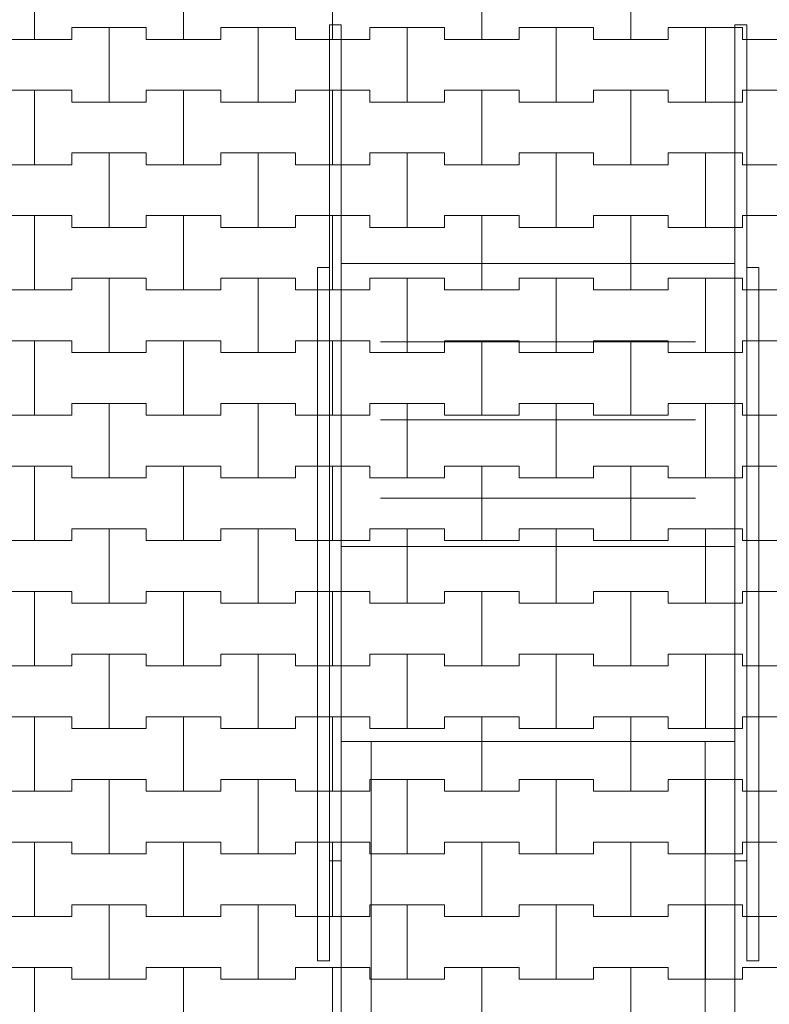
# Model space of a CAD drawing. Header units: millimetres. Extents: x 2826 to 3034, y 1533 to 1590.
# Tile 79 of 248: x 2944.14 to 2945.39, y 1569.31 to 1570.96. Entities that reach past the tile are written whole.
import ezdxf
from ezdxf.enums import TextEntityAlignment as Align

# ---------------------------------------------------------------- set-up
doc = ezdxf.new("R2010")
doc.units = ezdxf.units.MM
doc.layers.add('_Caneta_No__220', color=7, linetype='Continuous', lineweight=15, true_color=0x8a8a8a)
doc.styles.add('ESTILO_GERADO_2', font='arial.ttf')

# ---------------------------------------------------------------- blocks, each defined once
blk = doc.blocks.new('A$Cf44ad3b2')
at = {"layer": '_Caneta_No__220'}
for p, q in [((36.3637, 37.631), (36.3637, 37.756)), ((36.3637, 37.756), (36.3637, 37.631)), ((36.6137, 37.631), (36.6137, 37.756)), ((36.6137, 37.756), (36.6137, 37.631)), ((36.8637, 37.631), (36.8637, 37.756)), ((36.8637, 37.756), (36.8637, 37.631)), ((37.1137, 37.631), (37.1137, 37.756)), ((37.1137, 37.756), (37.1137, 37.631)), ((37.3637, 37.631), (37.3637, 37.756)), ((37.3637, 37.756), (37.3637, 37.631)), ((36.4262, 37.631), (36.4262, 37.651)), ((36.4262, 37.651), (36.4262, 37.631)), ((36.4262, 37.651), (36.4887, 37.651)), ((36.4262, 37.651), (36.5512, 37.651)), ((36.4887, 37.651), (36.5512, 37.651)), ((36.4887, 37.526), (36.4887, 37.651)), ((36.4887, 37.651), (36.4887, 37.526)), ((36.5512, 37.651), (36.5512, 37.631)), ((36.5512, 37.631), (36.5512, 37.651)), ((36.6762, 37.631), (36.6762, 37.651)), ((36.6762, 37.651), (36.6762, 37.631)), ((36.6762, 37.651), (36.7387, 37.651)), ((36.6762, 37.651), (36.8012, 37.651)), ((36.7387, 37.651), (36.8012, 37.651)), ((36.7387, 37.526), (36.7387, 37.651)), ((36.7387, 37.651), (36.7387, 37.526)), ((36.8012, 37.651), (36.8012, 37.631)), ((36.8012, 37.631), (36.8012, 37.651)), ((36.9262, 37.631), (36.9262, 37.651)), ((36.9262, 37.651), (36.9262, 37.631)), ((36.9262, 37.651), (36.9887, 37.651)), ((36.9262, 37.651), (37.0512, 37.651)), ((36.9887, 37.651), (37.0512, 37.651)), ((36.9887, 37.526), (36.9887, 37.651)), ((36.9887, 37.651), (36.9887, 37.526)), ((37.0512, 37.651), (37.0512, 37.631)), ((37.0512, 37.631), (37.0512, 37.651)), ((37.1762, 37.631), (37.1762, 37.651)), ((37.1762, 37.651), (37.1762, 37.631)), ((37.1762, 37.651), (37.2387, 37.651)), ((37.1762, 37.651), (37.3012, 37.651)), ((37.2387, 37.651), (37.3012, 37.651)), ((37.2387, 37.526), (37.2387, 37.651)), ((37.2387, 37.651), (37.2387, 37.526)), ((37.3012, 37.651), (37.3012, 37.631)), ((37.3012, 37.631), (37.3012, 37.651)), ((37.4262, 37.631), (37.4262, 37.651)), ((37.4262, 37.651), (37.4262, 37.631)), ((37.4262, 37.651), (37.4887, 37.651)), ((37.4262, 37.651), (37.5512, 37.651)), ((37.4887, 37.651), (37.5512, 37.651)), ((37.4887, 37.526), (37.4887, 37.651)), ((37.4887, 37.651), (37.4887, 37.526)), ((37.5512, 37.651), (37.5512, 37.631)), ((37.5512, 37.631), (37.5512, 37.651)), ((36.3012, 37.631), (36.3637, 37.631)), ((36.3012, 37.631), (36.4262, 37.631)), ((36.3637, 37.631), (36.4262, 37.631)), ((36.5512, 37.631), (36.6137, 37.631)), ((36.5512, 37.631), (36.6762, 37.631)), ((36.6137, 37.631), (36.6762, 37.631)), ((36.8012, 37.631), (36.8637, 37.631)), ((36.8012, 37.631), (36.9262, 37.631)), ((36.8637, 37.631), (36.9262, 37.631)), ((37.0512, 37.631), (37.1137, 37.631)), ((37.0512, 37.631), (37.1762, 37.631)), ((37.1137, 37.631), (37.1762, 37.631)), ((37.3012, 37.631), (37.3637, 37.631)), ((37.3012, 37.631), (37.4262, 37.631)), ((37.3637, 37.631), (37.4262, 37.631)), ((37.5512, 37.631), (37.6137, 37.631)), ((37.5512, 37.631), (37.6762, 37.631)), ((36.3012, 37.546), (36.3637, 37.546)), ((36.3012, 37.546), (36.4262, 37.546)), ((36.3637, 37.546), (36.4262, 37.546)), ((36.3637, 37.421), (36.3637, 37.546)), ((36.3637, 37.546), (36.3637, 37.421)), ((36.4262, 37.546), (36.4262, 37.526)), ((36.4262, 37.526), (36.4262, 37.546)), ((36.5512, 37.526), (36.5512, 37.546)), ((36.5512, 37.546), (36.5512, 37.526)), ((36.5512, 37.546), (36.6137, 37.546)), ((36.5512, 37.546), (36.6762, 37.546)), ((36.6137, 37.546), (36.6762, 37.546)), ((36.6137, 37.421), (36.6137, 37.546)), ((36.6137, 37.546), (36.6137, 37.421)), ((36.6762, 37.546), (36.6762, 37.526)), ((36.6762, 37.526), (36.6762, 37.546)), ((36.8012, 37.526), (36.8012, 37.546)), ((36.8012, 37.546), (36.8012, 37.526)), ((36.8012, 37.546), (36.8637, 37.546)), ((36.8012, 37.546), (36.9262, 37.546)), ((36.8637, 37.546), (36.9262, 37.546)), ((36.8637, 37.421), (36.8637, 37.546)), ((36.8637, 37.546), (36.8637, 37.421)), ((36.9262, 37.546), (36.9262, 37.526)), ((36.9262, 37.526), (36.9262, 37.546)), ((37.0512, 37.526), (37.0512, 37.546)), ((37.0512, 37.546), (37.0512, 37.526)), ((37.0512, 37.546), (37.1137, 37.546)), ((37.0512, 37.546), (37.1762, 37.546)), ((37.1137, 37.546), (37.1762, 37.546)), ((37.1137, 37.421), (37.1137, 37.546)), ((37.1137, 37.546), (37.1137, 37.421)), ((37.1762, 37.546), (37.1762, 37.526)), ((37.1762, 37.526), (37.1762, 37.546)), ((37.3012, 37.526), (37.3012, 37.546)), ((37.3012, 37.546), (37.3012, 37.526)), ((37.3012, 37.546), (37.3637, 37.546)), ((37.3012, 37.546), (37.4262, 37.546)), ((37.3637, 37.546), (37.4262, 37.546)), ((37.3637, 37.421), (37.3637, 37.546)), ((37.3637, 37.546), (37.3637, 37.421)), ((37.4262, 37.546), (37.4262, 37.526)), ((37.4262, 37.526), (37.4262, 37.546)), ((37.5512, 37.526), (37.5512, 37.546)), ((37.5512, 37.546), (37.5512, 37.526)), ((37.5512, 37.546), (37.6137, 37.546)), ((37.5512, 37.546), (37.6762, 37.546)), ((36.4262, 37.526), (36.4887, 37.526)), ((36.4262, 37.526), (36.5512, 37.526)), ((36.4887, 37.526), (36.5512, 37.526)), ((36.6762, 37.526), (36.7387, 37.526)), ((36.6762, 37.526), (36.8012, 37.526)), ((36.7387, 37.526), (36.8012, 37.526)), ((36.9262, 37.526), (36.9887, 37.526)), ((36.9262, 37.526), (37.0512, 37.526)), ((36.9887, 37.526), (37.0512, 37.526)), ((37.1762, 37.526), (37.2387, 37.526)), ((37.1762, 37.526), (37.3012, 37.526)), ((37.2387, 37.526), (37.3012, 37.526)), ((37.4262, 37.526), (37.4887, 37.526)), ((37.4262, 37.526), (37.5512, 37.526)), ((37.4887, 37.526), (37.5512, 37.526)), ((36.4262, 37.421), (36.4262, 37.441)), ((36.4262, 37.441), (36.4262, 37.421)), ((36.4262, 37.441), (36.4887, 37.441)), ((36.4262, 37.441), (36.5512, 37.441)), ((36.4887, 37.441), (36.5512, 37.441)), ((36.4887, 37.316), (36.4887, 37.441)), ((36.4887, 37.441), (36.4887, 37.316)), ((36.5512, 37.441), (36.5512, 37.421)), ((36.5512, 37.421), (36.5512, 37.441)), ((36.6762, 37.421), (36.6762, 37.441)), ((36.6762, 37.441), (36.6762, 37.421)), ((36.6762, 37.441), (36.7387, 37.441)), ((36.6762, 37.441), (36.8012, 37.441)), ((36.7387, 37.441), (36.8012, 37.441)), ((36.7387, 37.316), (36.7387, 37.441)), ((36.7387, 37.441), (36.7387, 37.316)), ((36.8012, 37.441), (36.8012, 37.421)), ((36.8012, 37.421), (36.8012, 37.441)), ((36.9262, 37.421), (36.9262, 37.441)), ((36.9262, 37.441), (36.9262, 37.421)), ((36.9262, 37.441), (36.9887, 37.441)), ((36.9262, 37.441), (37.0512, 37.441)), ((36.9887, 37.441), (37.0512, 37.441)), ((36.9887, 37.316), (36.9887, 37.441)), ((36.9887, 37.441), (36.9887, 37.316)), ((37.0512, 37.441), (37.0512, 37.421)), ((37.0512, 37.421), (37.0512, 37.441)), ((37.1762, 37.421), (37.1762, 37.441)), ((37.1762, 37.441), (37.1762, 37.421)), ((37.1762, 37.441), (37.2387, 37.441)), ((37.1762, 37.441), (37.3012, 37.441)), ((37.2387, 37.441), (37.3012, 37.441)), ((37.2387, 37.316), (37.2387, 37.441)), ((37.2387, 37.441), (37.2387, 37.316)), ((37.3012, 37.441), (37.3012, 37.421)), ((37.3012, 37.421), (37.3012, 37.441)), ((37.4262, 37.421), (37.4262, 37.441)), ((37.4262, 37.441), (37.4262, 37.421)), ((37.4262, 37.441), (37.4887, 37.441)), ((37.4262, 37.441), (37.5512, 37.441)), ((37.4887, 37.441), (37.5512, 37.441)), ((37.4887, 37.316), (37.4887, 37.441)), ((37.4887, 37.441), (37.4887, 37.316)), ((37.5512, 37.441), (37.5512, 37.421)), ((37.5512, 37.421), (37.5512, 37.441)), ((36.3012, 37.421), (36.3637, 37.421)), ((36.3012, 37.421), (36.4262, 37.421)), ((36.3637, 37.421), (36.4262, 37.421)), ((36.5512, 37.421), (36.6137, 37.421)), ((36.5512, 37.421), (36.6762, 37.421)), ((36.6137, 37.421), (36.6762, 37.421)), ((36.8012, 37.421), (36.8637, 37.421)), ((36.8012, 37.421), (36.9262, 37.421)), ((36.8637, 37.421), (36.9262, 37.421)), ((37.0512, 37.421), (37.1137, 37.421)), ((37.0512, 37.421), (37.1762, 37.421)), ((37.1137, 37.421), (37.1762, 37.421)), ((37.3012, 37.421), (37.3637, 37.421)), ((37.3012, 37.421), (37.4262, 37.421)), ((37.3637, 37.421), (37.4262, 37.421)), ((37.5512, 37.421), (37.6137, 37.421)), ((37.5512, 37.421), (37.6762, 37.421)), ((36.3012, 37.336), (36.3637, 37.336)), ((36.3012, 37.336), (36.4262, 37.336)), ((36.3637, 37.336), (36.4262, 37.336)), ((36.3637, 37.211), (36.3637, 37.336)), ((36.3637, 37.336), (36.3637, 37.211)), ((36.4262, 37.336), (36.4262, 37.316)), ((36.4262, 37.316), (36.4262, 37.336)), ((36.5512, 37.316), (36.5512, 37.336)), ((36.5512, 37.336), (36.5512, 37.316)), ((36.5512, 37.336), (36.6137, 37.336)), ((36.5512, 37.336), (36.6762, 37.336)), ((36.6137, 37.336), (36.6762, 37.336)), ((36.6137, 37.211), (36.6137, 37.336)), ((36.6137, 37.336), (36.6137, 37.211)), ((36.6762, 37.336), (36.6762, 37.316)), ((36.6762, 37.316), (36.6762, 37.336)), ((36.8012, 37.316), (36.8012, 37.336)), ((36.8012, 37.336), (36.8012, 37.316)), ((36.8012, 37.336), (36.8637, 37.336)), ((36.8012, 37.336), (36.9262, 37.336)), ((36.8637, 37.336), (36.9262, 37.336)), ((36.8637, 37.211), (36.8637, 37.336)), ((36.8637, 37.336), (36.8637, 37.211)), ((36.9262, 37.336), (36.9262, 37.316)), ((36.9262, 37.316), (36.9262, 37.336)), ((37.0512, 37.316), (37.0512, 37.336)), ((37.0512, 37.336), (37.0512, 37.316)), ((37.0512, 37.336), (37.1137, 37.336)), ((37.0512, 37.336), (37.1762, 37.336)), ((37.1137, 37.336), (37.1762, 37.336)), ((37.1137, 37.211), (37.1137, 37.336)), ((37.1137, 37.336), (37.1137, 37.211)), ((37.1762, 37.336), (37.1762, 37.316)), ((37.1762, 37.316), (37.1762, 37.336)), ((37.3012, 37.316), (37.3012, 37.336)), ((37.3012, 37.336), (37.3012, 37.316)), ((37.3012, 37.336), (37.3637, 37.336)), ((37.3012, 37.336), (37.4262, 37.336)), ((37.3637, 37.336), (37.4262, 37.336)), ((37.3637, 37.211), (37.3637, 37.336)), ((37.3637, 37.336), (37.3637, 37.211)), ((37.4262, 37.336), (37.4262, 37.316)), ((37.4262, 37.316), (37.4262, 37.336)), ((37.5512, 37.316), (37.5512, 37.336)), ((37.5512, 37.336), (37.5512, 37.316)), ((37.5512, 37.336), (37.6137, 37.336)), ((37.5512, 37.336), (37.6762, 37.336)), ((36.4262, 37.316), (36.4887, 37.316)), ((36.4262, 37.316), (36.5512, 37.316)), ((36.4887, 37.316), (36.5512, 37.316)), ((36.6762, 37.316), (36.7387, 37.316)), ((36.6762, 37.316), (36.8012, 37.316)), ((36.7387, 37.316), (36.8012, 37.316)), ((36.9262, 37.316), (36.9887, 37.316)), ((36.9262, 37.316), (37.0512, 37.316)), ((36.9887, 37.316), (37.0512, 37.316)), ((37.1762, 37.316), (37.2387, 37.316)), ((37.1762, 37.316), (37.3012, 37.316)), ((37.2387, 37.316), (37.3012, 37.316)), ((37.4262, 37.316), (37.4887, 37.316)), ((37.4262, 37.316), (37.5512, 37.316)), ((37.4887, 37.316), (37.5512, 37.316)), ((36.4262, 37.211), (36.4262, 37.231)), ((36.4262, 37.231), (36.4262, 37.211)), ((36.4262, 37.231), (36.4887, 37.231)), ((36.4262, 37.231), (36.5512, 37.231)), ((36.4887, 37.231), (36.5512, 37.231)), ((36.4887, 37.106), (36.4887, 37.231)), ((36.4887, 37.231), (36.4887, 37.106)), ((36.5512, 37.231), (36.5512, 37.211)), ((36.5512, 37.211), (36.5512, 37.231)), ((36.6762, 37.211), (36.6762, 37.231)), ((36.6762, 37.231), (36.6762, 37.211)), ((36.6762, 37.231), (36.7387, 37.231)), ((36.6762, 37.231), (36.8012, 37.231)), ((36.7387, 37.231), (36.8012, 37.231)), ((36.7387, 37.106), (36.7387, 37.231)), ((36.7387, 37.231), (36.7387, 37.106)), ((36.8012, 37.231), (36.8012, 37.211)), ((36.8012, 37.211), (36.8012, 37.231)), ((36.9262, 37.211), (36.9262, 37.231)), ((36.9262, 37.231), (36.9262, 37.211)), ((36.9262, 37.231), (36.9887, 37.231)), ((36.9262, 37.231), (37.0512, 37.231)), ((36.9887, 37.231), (37.0512, 37.231)), ((36.9887, 37.106), (36.9887, 37.231)), ((36.9887, 37.231), (36.9887, 37.106)), ((37.0512, 37.231), (37.0512, 37.211)), ((37.0512, 37.211), (37.0512, 37.231)), ((37.1762, 37.211), (37.1762, 37.231)), ((37.1762, 37.231), (37.1762, 37.211)), ((37.1762, 37.231), (37.2387, 37.231)), ((37.1762, 37.231), (37.3012, 37.231)), ((37.2387, 37.231), (37.3012, 37.231)), ((37.2387, 37.106), (37.2387, 37.231)), ((37.2387, 37.231), (37.2387, 37.106)), ((37.3012, 37.231), (37.3012, 37.211)), ((37.3012, 37.211), (37.3012, 37.231)), ((37.4262, 37.211), (37.4262, 37.231)), ((37.4262, 37.231), (37.4262, 37.211)), ((37.4262, 37.231), (37.4887, 37.231)), ((37.4262, 37.231), (37.5512, 37.231)), ((37.4887, 37.231), (37.5512, 37.231)), ((37.4887, 37.106), (37.4887, 37.231)), ((37.4887, 37.231), (37.4887, 37.106)), ((37.5512, 37.231), (37.5512, 37.211)), ((37.5512, 37.211), (37.5512, 37.231)), ((36.3012, 37.211), (36.3637, 37.211)), ((36.3012, 37.211), (36.4262, 37.211)), ((36.3637, 37.211), (36.4262, 37.211)), ((36.5512, 37.211), (36.6137, 37.211)), ((36.5512, 37.211), (36.6762, 37.211)), ((36.6137, 37.211), (36.6762, 37.211)), ((36.8012, 37.211), (36.8637, 37.211)), ((36.8012, 37.211), (36.9262, 37.211)), ((36.8637, 37.211), (36.9262, 37.211)), ((37.0512, 37.211), (37.1137, 37.211)), ((37.0512, 37.211), (37.1762, 37.211)), ((37.1137, 37.211), (37.1762, 37.211)), ((37.3012, 37.211), (37.3637, 37.211)), ((37.3012, 37.211), (37.4262, 37.211)), ((37.3637, 37.211), (37.4262, 37.211)), ((37.5512, 37.211), (37.6137, 37.211)), ((37.5512, 37.211), (37.6762, 37.211)), ((36.3012, 37.126), (36.3637, 37.126)), ((36.3012, 37.126), (36.4262, 37.126)), ((36.3637, 37.126), (36.4262, 37.126)), ((36.3637, 37.001), (36.3637, 37.126)), ((36.3637, 37.126), (36.3637, 37.001)), ((36.4262, 37.126), (36.4262, 37.106)), ((36.4262, 37.106), (36.4262, 37.126)), ((36.5512, 37.106), (36.5512, 37.126)), ((36.5512, 37.126), (36.5512, 37.106)), ((36.5512, 37.126), (36.6137, 37.126)), ((36.5512, 37.126), (36.6762, 37.126)), ((36.6137, 37.126), (36.6762, 37.126)), ((36.6137, 37.001), (36.6137, 37.126)), ((36.6137, 37.126), (36.6137, 37.001)), ((36.6762, 37.126), (36.6762, 37.106)), ((36.6762, 37.106), (36.6762, 37.126)), ((36.8012, 37.106), (36.8012, 37.126)), ((36.8012, 37.126), (36.8012, 37.106)), ((36.8012, 37.126), (36.8637, 37.126)), ((36.8012, 37.126), (36.9262, 37.126)), ((36.8637, 37.126), (36.9262, 37.126)), ((36.8637, 37.001), (36.8637, 37.126)), ((36.8637, 37.126), (36.8637, 37.001)), ((36.9262, 37.126), (36.9262, 37.106)), ((36.9262, 37.106), (36.9262, 37.126)), ((36.9442, 37.1243), (37.4722, 37.1243)), ((37.0512, 37.106), (37.0512, 37.126)), ((37.0512, 37.126), (37.0512, 37.106)), ((37.0512, 37.126), (37.1137, 37.126)), ((37.0512, 37.126), (37.1762, 37.126)), ((37.1137, 37.126), (37.1762, 37.126)), ((37.1137, 37.001), (37.1137, 37.126)), ((37.1137, 37.126), (37.1137, 37.001)), ((37.1762, 37.126), (37.1762, 37.106)), ((37.1762, 37.106), (37.1762, 37.126)), ((37.3012, 37.106), (37.3012, 37.126)), ((37.3012, 37.126), (37.3012, 37.106)), ((37.3012, 37.126), (37.3637, 37.126)), ((37.3012, 37.126), (37.4262, 37.126)), ((37.3637, 37.126), (37.4262, 37.126)), ((37.3637, 37.001), (37.3637, 37.126)), ((37.3637, 37.126), (37.3637, 37.001)), ((37.4262, 37.126), (37.4262, 37.106)), ((37.4262, 37.106), (37.4262, 37.126)), ((37.5512, 37.106), (37.5512, 37.126)), ((37.5512, 37.126), (37.5512, 37.106)), ((37.5512, 37.126), (37.6137, 37.126)), ((37.5512, 37.126), (37.6762, 37.126)), ((36.4262, 37.106), (36.4887, 37.106)), ((36.4262, 37.106), (36.5512, 37.106)), ((36.4887, 37.106), (36.5512, 37.106)), ((36.6762, 37.106), (36.7387, 37.106)), ((36.6762, 37.106), (36.8012, 37.106)), ((36.7387, 37.106), (36.8012, 37.106)), ((36.9262, 37.106), (36.9887, 37.106)), ((36.9262, 37.106), (37.0512, 37.106)), ((36.9887, 37.106), (37.0512, 37.106)), ((37.1762, 37.106), (37.2387, 37.106)), ((37.1762, 37.106), (37.3012, 37.106)), ((37.2387, 37.106), (37.3012, 37.106)), ((37.4262, 37.106), (37.4887, 37.106)), ((37.4262, 37.106), (37.5512, 37.106)), ((37.4887, 37.106), (37.5512, 37.106)), ((36.4262, 37.001), (36.4262, 37.021)), ((36.4262, 37.021), (36.4262, 37.001)), ((36.4262, 37.021), (36.4887, 37.021)), ((36.4262, 37.021), (36.5512, 37.021)), ((36.4887, 37.021), (36.5512, 37.021)), ((36.4887, 36.896), (36.4887, 37.021)), ((36.4887, 37.021), (36.4887, 36.896)), ((36.5512, 37.021), (36.5512, 37.001)), ((36.5512, 37.001), (36.5512, 37.021)), ((36.6762, 37.001), (36.6762, 37.021)), ((36.6762, 37.021), (36.6762, 37.001)), ((36.6762, 37.021), (36.7387, 37.021)), ((36.6762, 37.021), (36.8012, 37.021)), ((36.7387, 37.021), (36.8012, 37.021)), ((36.7387, 36.896), (36.7387, 37.021)), ((36.7387, 37.021), (36.7387, 36.896)), ((36.8012, 37.021), (36.8012, 37.001)), ((36.8012, 37.001), (36.8012, 37.021)), ((36.9262, 37.001), (36.9262, 37.021)), ((36.9262, 37.021), (36.9262, 37.001)), ((36.9262, 37.021), (36.9887, 37.021)), ((36.9262, 37.021), (37.0512, 37.021)), ((36.9887, 37.021), (37.0512, 37.021)), ((36.9887, 36.896), (36.9887, 37.021)), ((36.9887, 37.021), (36.9887, 36.896)), ((37.0512, 37.021), (37.0512, 37.001)), ((37.0512, 37.001), (37.0512, 37.021)), ((37.1762, 37.001), (37.1762, 37.021)), ((37.1762, 37.021), (37.1762, 37.001)), ((37.1762, 37.021), (37.2387, 37.021)), ((37.1762, 37.021), (37.3012, 37.021)), ((37.2387, 37.021), (37.3012, 37.021)), ((37.2387, 36.896), (37.2387, 37.021)), ((37.2387, 37.021), (37.2387, 36.896)), ((37.3012, 37.021), (37.3012, 37.001)), ((37.3012, 37.001), (37.3012, 37.021)), ((37.4262, 37.001), (37.4262, 37.021)), ((37.4262, 37.021), (37.4262, 37.001)), ((37.4262, 37.021), (37.4887, 37.021)), ((37.4262, 37.021), (37.5512, 37.021)), ((37.4887, 37.021), (37.5512, 37.021)), ((37.4887, 36.896), (37.4887, 37.021)), ((37.4887, 37.021), (37.4887, 36.896)), ((37.5512, 37.021), (37.5512, 37.001)), ((37.5512, 37.001), (37.5512, 37.021)), ((36.3012, 37.001), (36.3637, 37.001)), ((36.3012, 37.001), (36.4262, 37.001)), ((36.3637, 37.001), (36.4262, 37.001)), ((36.5512, 37.001), (36.6137, 37.001)), ((36.5512, 37.001), (36.6762, 37.001)), ((36.6137, 37.001), (36.6762, 37.001)), ((36.8012, 37.001), (36.8637, 37.001)), ((36.8012, 37.001), (36.9262, 37.001)), ((36.8637, 37.001), (36.9262, 37.001)), ((36.9442, 36.9933), (37.4722, 36.9933)), ((37.0512, 37.001), (37.1137, 37.001)), ((37.0512, 37.001), (37.1762, 37.001)), ((37.1137, 37.001), (37.1762, 37.001)), ((37.3012, 37.001), (37.3637, 37.001)), ((37.3012, 37.001), (37.4262, 37.001)), ((37.3637, 37.001), (37.4262, 37.001)), ((37.5512, 37.001), (37.6137, 37.001)), ((37.5512, 37.001), (37.6762, 37.001)), ((36.3012, 36.916), (36.3637, 36.916)), ((36.3012, 36.916), (36.4262, 36.916)), ((36.3637, 36.916), (36.4262, 36.916)), ((36.3637, 36.791), (36.3637, 36.916)), ((36.3637, 36.916), (36.3637, 36.791)), ((36.4262, 36.916), (36.4262, 36.896)), ((36.4262, 36.896), (36.4262, 36.916)), ((36.5512, 36.896), (36.5512, 36.916)), ((36.5512, 36.916), (36.5512, 36.896)), ((36.5512, 36.916), (36.6137, 36.916)), ((36.5512, 36.916), (36.6762, 36.916)), ((36.6137, 36.916), (36.6762, 36.916)), ((36.6137, 36.791), (36.6137, 36.916)), ((36.6137, 36.916), (36.6137, 36.791)), ((36.6762, 36.916), (36.6762, 36.896)), ((36.6762, 36.896), (36.6762, 36.916)), ((36.8012, 36.896), (36.8012, 36.916)), ((36.8012, 36.916), (36.8012, 36.896)), ((36.8012, 36.916), (36.8637, 36.916)), ((36.8012, 36.916), (36.9262, 36.916)), ((36.8637, 36.916), (36.9262, 36.916)), ((36.8637, 36.791), (36.8637, 36.916)), ((36.8637, 36.916), (36.8637, 36.791)), ((36.9262, 36.916), (36.9262, 36.896)), ((36.9262, 36.896), (36.9262, 36.916)), ((37.0512, 36.896), (37.0512, 36.916)), ((37.0512, 36.916), (37.0512, 36.896)), ((37.0512, 36.916), (37.1137, 36.916)), ((37.0512, 36.916), (37.1762, 36.916)), ((37.1137, 36.916), (37.1762, 36.916)), ((37.1137, 36.791), (37.1137, 36.916)), ((37.1137, 36.916), (37.1137, 36.791)), ((37.1762, 36.916), (37.1762, 36.896)), ((37.1762, 36.896), (37.1762, 36.916)), ((37.3012, 36.896), (37.3012, 36.916)), ((37.3012, 36.916), (37.3012, 36.896)), ((37.3012, 36.916), (37.3637, 36.916)), ((37.3012, 36.916), (37.4262, 36.916)), ((37.3637, 36.916), (37.4262, 36.916)), ((37.3637, 36.791), (37.3637, 36.916)), ((37.3637, 36.916), (37.3637, 36.791)), ((37.4262, 36.916), (37.4262, 36.896)), ((37.4262, 36.896), (37.4262, 36.916)), ((37.5512, 36.896), (37.5512, 36.916)), ((37.5512, 36.916), (37.5512, 36.896)), ((37.5512, 36.916), (37.6137, 36.916)), ((37.5512, 36.916), (37.6762, 36.916)), ((36.4262, 36.896), (36.4887, 36.896)), ((36.4262, 36.896), (36.5512, 36.896)), ((36.4887, 36.896), (36.5512, 36.896)), ((36.6762, 36.896), (36.7387, 36.896)), ((36.6762, 36.896), (36.8012, 36.896)), ((36.7387, 36.896), (36.8012, 36.896)), ((36.9262, 36.896), (36.9887, 36.896)), ((36.9262, 36.896), (37.0512, 36.896)), ((36.9887, 36.896), (37.0512, 36.896)), ((37.1762, 36.896), (37.2387, 36.896)), ((37.1762, 36.896), (37.3012, 36.896)), ((37.2387, 36.896), (37.3012, 36.896)), ((37.4262, 36.896), (37.4887, 36.896)), ((37.4262, 36.896), (37.5512, 36.896)), ((37.4887, 36.896), (37.5512, 36.896)), ((36.9442, 36.8623), (37.4722, 36.8623)), ((36.4262, 36.791), (36.4262, 36.811)), ((36.4262, 36.811), (36.4262, 36.791)), ((36.4262, 36.811), (36.4887, 36.811)), ((36.4262, 36.811), (36.5512, 36.811)), ((36.4887, 36.811), (36.5512, 36.811)), ((36.4887, 36.686), (36.4887, 36.811)), ((36.4887, 36.811), (36.4887, 36.686)), ((36.5512, 36.811), (36.5512, 36.791)), ((36.5512, 36.791), (36.5512, 36.811)), ((36.6762, 36.791), (36.6762, 36.811)), ((36.6762, 36.811), (36.6762, 36.791)), ((36.6762, 36.811), (36.7387, 36.811)), ((36.6762, 36.811), (36.8012, 36.811)), ((36.7387, 36.811), (36.8012, 36.811)), ((36.7387, 36.686), (36.7387, 36.811)), ((36.7387, 36.811), (36.7387, 36.686)), ((36.8012, 36.811), (36.8012, 36.791)), ((36.8012, 36.791), (36.8012, 36.811)), ((36.9262, 36.791), (36.9262, 36.811)), ((36.9262, 36.811), (36.9262, 36.791)), ((36.9262, 36.811), (36.9887, 36.811)), ((36.9262, 36.811), (37.0512, 36.811)), ((36.9887, 36.811), (37.0512, 36.811)), ((36.9887, 36.686), (36.9887, 36.811)), ((36.9887, 36.811), (36.9887, 36.686)), ((37.0512, 36.811), (37.0512, 36.791)), ((37.0512, 36.791), (37.0512, 36.811)), ((37.1762, 36.791), (37.1762, 36.811)), ((37.1762, 36.811), (37.1762, 36.791)), ((37.1762, 36.811), (37.2387, 36.811)), ((37.1762, 36.811), (37.3012, 36.811)), ((37.2387, 36.811), (37.3012, 36.811)), ((37.2387, 36.686), (37.2387, 36.811)), ((37.2387, 36.811), (37.2387, 36.686)), ((37.3012, 36.811), (37.3012, 36.791)), ((37.3012, 36.791), (37.3012, 36.811)), ((37.4262, 36.791), (37.4262, 36.811)), ((37.4262, 36.811), (37.4262, 36.791)), ((37.4262, 36.811), (37.4887, 36.811)), ((37.4262, 36.811), (37.5512, 36.811)), ((37.4887, 36.811), (37.5512, 36.811)), ((37.4887, 36.686), (37.4887, 36.811)), ((37.4887, 36.811), (37.4887, 36.686)), ((37.5512, 36.811), (37.5512, 36.791)), ((37.5512, 36.791), (37.5512, 36.811)), ((36.3012, 36.791), (36.3637, 36.791)), ((36.3012, 36.791), (36.4262, 36.791)), ((36.3637, 36.791), (36.4262, 36.791)), ((36.5512, 36.791), (36.6137, 36.791)), ((36.5512, 36.791), (36.6762, 36.791)), ((36.6137, 36.791), (36.6762, 36.791)), ((36.8012, 36.791), (36.8637, 36.791)), ((36.8012, 36.791), (36.9262, 36.791)), ((36.8637, 36.791), (36.9262, 36.791)), ((37.0512, 36.791), (37.1137, 36.791)), ((37.0512, 36.791), (37.1762, 36.791)), ((37.1137, 36.791), (37.1762, 36.791)), ((37.3012, 36.791), (37.3637, 36.791)), ((37.3012, 36.791), (37.4262, 36.791)), ((37.3637, 36.791), (37.4262, 36.791)), ((37.5512, 36.791), (37.6137, 36.791)), ((37.5512, 36.791), (37.6762, 36.791)), ((36.3012, 36.706), (36.3637, 36.706)), ((36.3012, 36.706), (36.4262, 36.706)), ((36.3637, 36.706), (36.4262, 36.706)), ((36.3637, 36.581), (36.3637, 36.706)), ((36.3637, 36.706), (36.3637, 36.581)), ((36.4262, 36.706), (36.4262, 36.686)), ((36.4262, 36.686), (36.4262, 36.706)), ((36.5512, 36.686), (36.5512, 36.706)), ((36.5512, 36.706), (36.5512, 36.686)), ((36.5512, 36.706), (36.6137, 36.706)), ((36.5512, 36.706), (36.6762, 36.706)), ((36.6137, 36.706), (36.6762, 36.706)), ((36.6137, 36.581), (36.6137, 36.706)), ((36.6137, 36.706), (36.6137, 36.581)), ((36.6762, 36.706), (36.6762, 36.686)), ((36.6762, 36.686), (36.6762, 36.706)), ((36.8012, 36.686), (36.8012, 36.706)), ((36.8012, 36.706), (36.8012, 36.686)), ((36.8012, 36.706), (36.8637, 36.706)), ((36.8012, 36.706), (36.9262, 36.706)), ((36.8637, 36.706), (36.9262, 36.706)), ((36.8637, 36.581), (36.8637, 36.706)), ((36.8637, 36.706), (36.8637, 36.581)), ((36.9262, 36.706), (36.9262, 36.686)), ((36.9262, 36.686), (36.9262, 36.706)), ((37.0512, 36.686), (37.0512, 36.706)), ((37.0512, 36.706), (37.0512, 36.686)), ((37.0512, 36.706), (37.1137, 36.706)), ((37.0512, 36.706), (37.1762, 36.706)), ((37.1137, 36.706), (37.1762, 36.706)), ((37.1137, 36.581), (37.1137, 36.706)), ((37.1137, 36.706), (37.1137, 36.581)), ((37.1762, 36.706), (37.1762, 36.686)), ((37.1762, 36.686), (37.1762, 36.706)), ((37.3012, 36.686), (37.3012, 36.706)), ((37.3012, 36.706), (37.3012, 36.686)), ((37.3012, 36.706), (37.3637, 36.706)), ((37.3012, 36.706), (37.4262, 36.706)), ((37.3637, 36.706), (37.4262, 36.706)), ((37.3637, 36.581), (37.3637, 36.706)), ((37.3637, 36.706), (37.3637, 36.581)), ((37.4262, 36.706), (37.4262, 36.686)), ((37.4262, 36.686), (37.4262, 36.706)), ((37.5512, 36.686), (37.5512, 36.706)), ((37.5512, 36.706), (37.5512, 36.686)), ((37.5512, 36.706), (37.6137, 36.706)), ((37.5512, 36.706), (37.6762, 36.706)), ((36.4262, 36.686), (36.4887, 36.686)), ((36.4262, 36.686), (36.5512, 36.686)), ((36.4887, 36.686), (36.5512, 36.686)), ((36.6762, 36.686), (36.7387, 36.686)), ((36.6762, 36.686), (36.8012, 36.686)), ((36.7387, 36.686), (36.8012, 36.686)), ((36.9262, 36.686), (36.9887, 36.686)), ((36.9262, 36.686), (37.0512, 36.686)), ((36.9887, 36.686), (37.0512, 36.686)), ((37.1762, 36.686), (37.2387, 36.686)), ((37.1762, 36.686), (37.3012, 36.686)), ((37.2387, 36.686), (37.3012, 36.686)), ((37.4262, 36.686), (37.4887, 36.686)), ((37.4262, 36.686), (37.5512, 36.686)), ((37.4887, 36.686), (37.5512, 36.686)), ((36.4262, 36.581), (36.4262, 36.601)), ((36.4262, 36.601), (36.4262, 36.581)), ((36.4262, 36.601), (36.4887, 36.601)), ((36.4262, 36.601), (36.5512, 36.601)), ((36.4887, 36.601), (36.5512, 36.601)), ((36.4887, 36.476), (36.4887, 36.601)), ((36.4887, 36.601), (36.4887, 36.476)), ((36.5512, 36.601), (36.5512, 36.581)), ((36.5512, 36.581), (36.5512, 36.601)), ((36.6762, 36.581), (36.6762, 36.601)), ((36.6762, 36.601), (36.6762, 36.581)), ((36.6762, 36.601), (36.7387, 36.601)), ((36.6762, 36.601), (36.8012, 36.601)), ((36.7387, 36.601), (36.8012, 36.601)), ((36.7387, 36.476), (36.7387, 36.601)), ((36.7387, 36.601), (36.7387, 36.476)), ((36.8012, 36.601), (36.8012, 36.581)), ((36.8012, 36.581), (36.8012, 36.601)), ((36.9262, 36.581), (36.9262, 36.601)), ((36.9262, 36.601), (36.9262, 36.581)), ((36.9262, 36.601), (36.9887, 36.601)), ((36.9262, 36.601), (37.0512, 36.601)), ((36.9887, 36.601), (37.0512, 36.601)), ((36.9887, 36.476), (36.9887, 36.601)), ((36.9887, 36.601), (36.9887, 36.476)), ((37.0512, 36.601), (37.0512, 36.581)), ((37.0512, 36.581), (37.0512, 36.601)), ((37.1762, 36.581), (37.1762, 36.601)), ((37.1762, 36.601), (37.1762, 36.581)), ((37.1762, 36.601), (37.2387, 36.601)), ((37.1762, 36.601), (37.3012, 36.601)), ((37.2387, 36.601), (37.3012, 36.601)), ((37.2387, 36.476), (37.2387, 36.601)), ((37.2387, 36.601), (37.2387, 36.476)), ((37.3012, 36.601), (37.3012, 36.581)), ((37.3012, 36.581), (37.3012, 36.601)), ((37.4262, 36.581), (37.4262, 36.601)), ((37.4262, 36.601), (37.4262, 36.581)), ((37.4262, 36.601), (37.4887, 36.601)), ((37.4262, 36.601), (37.5512, 36.601)), ((37.4887, 36.601), (37.5512, 36.601)), ((37.4887, 36.476), (37.4887, 36.601)), ((37.4887, 36.601), (37.4887, 36.476)), ((37.5512, 36.601), (37.5512, 36.581)), ((37.5512, 36.581), (37.5512, 36.601)), ((36.3012, 36.581), (36.3637, 36.581)), ((36.3012, 36.581), (36.4262, 36.581)), ((36.3637, 36.581), (36.4262, 36.581)), ((36.5512, 36.581), (36.6137, 36.581)), ((36.5512, 36.581), (36.6762, 36.581)), ((36.6137, 36.581), (36.6762, 36.581)), ((36.8012, 36.581), (36.8637, 36.581)), ((36.8012, 36.581), (36.9262, 36.581)), ((36.8637, 36.581), (36.9262, 36.581)), ((37.0512, 36.581), (37.1137, 36.581)), ((37.0512, 36.581), (37.1762, 36.581)), ((37.1137, 36.581), (37.1762, 36.581)), ((37.3012, 36.581), (37.3637, 36.581)), ((37.3012, 36.581), (37.4262, 36.581)), ((37.3637, 36.581), (37.4262, 36.581)), ((37.5512, 36.581), (37.6137, 36.581)), ((37.5512, 36.581), (37.6762, 36.581)), ((36.3012, 36.496), (36.3637, 36.496)), ((36.3012, 36.496), (36.4262, 36.496)), ((36.3637, 36.496), (36.4262, 36.496)), ((36.3637, 36.371), (36.3637, 36.496)), ((36.3637, 36.496), (36.3637, 36.371)), ((36.4262, 36.496), (36.4262, 36.476)), ((36.4262, 36.476), (36.4262, 36.496)), ((36.5512, 36.476), (36.5512, 36.496)), ((36.5512, 36.496), (36.5512, 36.476)), ((36.5512, 36.496), (36.6137, 36.496)), ((36.5512, 36.496), (36.6762, 36.496)), ((36.6137, 36.496), (36.6762, 36.496)), ((36.6137, 36.371), (36.6137, 36.496)), ((36.6137, 36.496), (36.6137, 36.371)), ((36.6762, 36.496), (36.6762, 36.476)), ((36.6762, 36.476), (36.6762, 36.496)), ((36.8012, 36.476), (36.8012, 36.496)), ((36.8012, 36.496), (36.8012, 36.476)), ((36.8012, 36.496), (36.8637, 36.496)), ((36.8012, 36.496), (36.9262, 36.496)), ((36.8637, 36.496), (36.9262, 36.496)), ((36.8637, 36.371), (36.8637, 36.496)), ((36.8637, 36.496), (36.8637, 36.371)), ((36.9262, 36.496), (36.9262, 36.476)), ((36.9262, 36.476), (36.9262, 36.496)), ((37.0512, 36.476), (37.0512, 36.496)), ((37.0512, 36.496), (37.0512, 36.476)), ((37.0512, 36.496), (37.1137, 36.496)), ((37.0512, 36.496), (37.1762, 36.496)), ((37.1137, 36.496), (37.1762, 36.496)), ((37.1137, 36.371), (37.1137, 36.496)), ((37.1137, 36.496), (37.1137, 36.371)), ((37.1762, 36.496), (37.1762, 36.476)), ((37.1762, 36.476), (37.1762, 36.496)), ((37.3012, 36.476), (37.3012, 36.496)), ((37.3012, 36.496), (37.3012, 36.476)), ((37.3012, 36.496), (37.3637, 36.496)), ((37.3012, 36.496), (37.4262, 36.496)), ((37.3637, 36.496), (37.4262, 36.496)), ((37.3637, 36.371), (37.3637, 36.496)), ((37.3637, 36.496), (37.3637, 36.371)), ((37.4262, 36.496), (37.4262, 36.476)), ((37.4262, 36.476), (37.4262, 36.496)), ((37.5512, 36.476), (37.5512, 36.496)), ((37.5512, 36.496), (37.5512, 36.476)), ((37.5512, 36.496), (37.6137, 36.496)), ((37.5512, 36.496), (37.6762, 36.496)), ((36.4262, 36.476), (36.4887, 36.476)), ((36.4262, 36.476), (36.5512, 36.476)), ((36.4887, 36.476), (36.5512, 36.476)), ((36.6762, 36.476), (36.7387, 36.476)), ((36.6762, 36.476), (36.8012, 36.476)), ((36.7387, 36.476), (36.8012, 36.476)), ((36.9262, 36.476), (36.9887, 36.476)), ((36.9262, 36.476), (37.0512, 36.476)), ((36.9887, 36.476), (37.0512, 36.476)), ((37.1762, 36.476), (37.2387, 36.476)), ((37.1762, 36.476), (37.3012, 36.476)), ((37.2387, 36.476), (37.3012, 36.476)), ((37.4262, 36.476), (37.4887, 36.476)), ((37.4262, 36.476), (37.5512, 36.476)), ((37.4887, 36.476), (37.5512, 36.476)), ((36.9282, 36.4547), (36.9282, 34.3338)), ((37.4882, 36.4547), (37.4882, 34.3338)), ((36.4262, 36.371), (36.4262, 36.391)), ((36.4262, 36.391), (36.4262, 36.371)), ((36.4262, 36.391), (36.4887, 36.391)), ((36.4262, 36.391), (36.5512, 36.391)), ((36.4887, 36.391), (36.5512, 36.391)), ((36.4887, 36.266), (36.4887, 36.391)), ((36.4887, 36.391), (36.4887, 36.266)), ((36.5512, 36.391), (36.5512, 36.371)), ((36.5512, 36.371), (36.5512, 36.391)), ((36.6762, 36.371), (36.6762, 36.391)), ((36.6762, 36.391), (36.6762, 36.371)), ((36.6762, 36.391), (36.7387, 36.391)), ((36.6762, 36.391), (36.8012, 36.391)), ((36.7387, 36.391), (36.8012, 36.391)), ((36.7387, 36.266), (36.7387, 36.391)), ((36.7387, 36.391), (36.7387, 36.266)), ((36.8012, 36.391), (36.8012, 36.371)), ((36.8012, 36.371), (36.8012, 36.391)), ((36.9262, 36.371), (36.9262, 36.391)), ((36.9262, 36.391), (36.9262, 36.371)), ((36.9262, 36.391), (36.9887, 36.391)), ((36.9262, 36.391), (37.0512, 36.391)), ((36.9887, 36.391), (37.0512, 36.391)), ((36.9887, 36.266), (36.9887, 36.391)), ((36.9887, 36.391), (36.9887, 36.266)), ((37.0512, 36.391), (37.0512, 36.371)), ((37.0512, 36.371), (37.0512, 36.391)), ((37.1762, 36.371), (37.1762, 36.391)), ((37.1762, 36.391), (37.1762, 36.371)), ((37.1762, 36.391), (37.2387, 36.391)), ((37.1762, 36.391), (37.3012, 36.391)), ((37.2387, 36.391), (37.3012, 36.391)), ((37.2387, 36.266), (37.2387, 36.391)), ((37.2387, 36.391), (37.2387, 36.266)), ((37.3012, 36.391), (37.3012, 36.371)), ((37.3012, 36.371), (37.3012, 36.391)), ((37.4262, 36.371), (37.4262, 36.391)), ((37.4262, 36.391), (37.4262, 36.371)), ((37.4262, 36.391), (37.4887, 36.391)), ((37.4262, 36.391), (37.5512, 36.391)), ((37.4887, 36.391), (37.5512, 36.391)), ((37.4887, 36.266), (37.4887, 36.391)), ((37.4887, 36.391), (37.4887, 36.266)), ((37.5512, 36.391), (37.5512, 36.371)), ((37.5512, 36.371), (37.5512, 36.391)), ((36.3012, 36.371), (36.3637, 36.371)), ((36.3012, 36.371), (36.4262, 36.371)), ((36.3637, 36.371), (36.4262, 36.371)), ((36.5512, 36.371), (36.6137, 36.371)), ((36.5512, 36.371), (36.6762, 36.371)), ((36.6137, 36.371), (36.6762, 36.371)), ((36.8012, 36.371), (36.8637, 36.371)), ((36.8012, 36.371), (36.9262, 36.371)), ((36.8637, 36.371), (36.9262, 36.371)), ((37.0512, 36.371), (37.1137, 36.371)), ((37.0512, 36.371), (37.1762, 36.371)), ((37.1137, 36.371), (37.1762, 36.371)), ((37.3012, 36.371), (37.3637, 36.371)), ((37.3012, 36.371), (37.4262, 36.371)), ((37.3637, 36.371), (37.4262, 36.371)), ((37.5512, 36.371), (37.6137, 36.371)), ((37.5512, 36.371), (37.6762, 36.371)), ((36.3012, 36.286), (36.3637, 36.286)), ((36.3012, 36.286), (36.4262, 36.286)), ((36.3637, 36.286), (36.4262, 36.286)), ((36.3637, 36.161), (36.3637, 36.286)), ((36.3637, 36.286), (36.3637, 36.161)), ((36.4262, 36.286), (36.4262, 36.266)), ((36.4262, 36.266), (36.4262, 36.286)), ((36.5512, 36.266), (36.5512, 36.286)), ((36.5512, 36.286), (36.5512, 36.266)), ((36.5512, 36.286), (36.6137, 36.286)), ((36.5512, 36.286), (36.6762, 36.286)), ((36.6137, 36.286), (36.6762, 36.286)), ((36.6137, 36.161), (36.6137, 36.286)), ((36.6137, 36.286), (36.6137, 36.161)), ((36.6762, 36.286), (36.6762, 36.266)), ((36.6762, 36.266), (36.6762, 36.286)), ((36.8012, 36.266), (36.8012, 36.286)), ((36.8012, 36.286), (36.8012, 36.266)), ((36.8012, 36.286), (36.8637, 36.286)), ((36.8012, 36.286), (36.9262, 36.286)), ((36.8637, 36.286), (36.9262, 36.286)), ((36.8637, 36.161), (36.8637, 36.286)), ((36.8637, 36.286), (36.8637, 36.161)), ((36.9262, 36.286), (36.9262, 36.266)), ((36.9262, 36.266), (36.9262, 36.286)), ((37.0512, 36.266), (37.0512, 36.286)), ((37.0512, 36.286), (37.0512, 36.266)), ((37.0512, 36.286), (37.1137, 36.286)), ((37.0512, 36.286), (37.1762, 36.286)), ((37.1137, 36.286), (37.1762, 36.286)), ((37.1137, 36.161), (37.1137, 36.286)), ((37.1137, 36.286), (37.1137, 36.161)), ((37.1762, 36.286), (37.1762, 36.266)), ((37.1762, 36.266), (37.1762, 36.286)), ((37.3012, 36.266), (37.3012, 36.286)), ((37.3012, 36.286), (37.3012, 36.266)), ((37.3012, 36.286), (37.3637, 36.286)), ((37.3012, 36.286), (37.4262, 36.286)), ((37.3637, 36.286), (37.4262, 36.286)), ((37.3637, 36.161), (37.3637, 36.286)), ((37.3637, 36.286), (37.3637, 36.161)), ((37.4262, 36.286), (37.4262, 36.266)), ((37.4262, 36.266), (37.4262, 36.286)), ((37.5512, 36.266), (37.5512, 36.286)), ((37.5512, 36.286), (37.5512, 36.266)), ((37.5512, 36.286), (37.6137, 36.286)), ((37.5512, 36.286), (37.6762, 36.286)), ((36.4262, 36.266), (36.4887, 36.266)), ((36.4262, 36.266), (36.5512, 36.266)), ((36.4887, 36.266), (36.5512, 36.266)), ((36.6762, 36.266), (36.7387, 36.266)), ((36.6762, 36.266), (36.8012, 36.266)), ((36.7387, 36.266), (36.8012, 36.266)), ((36.9262, 36.266), (36.9887, 36.266)), ((36.9262, 36.266), (37.0512, 36.266)), ((36.9887, 36.266), (37.0512, 36.266)), ((37.1762, 36.266), (37.2387, 36.266)), ((37.1762, 36.266), (37.3012, 36.266)), ((37.2387, 36.266), (37.3012, 36.266)), ((37.4262, 36.266), (37.4887, 36.266)), ((37.4262, 36.266), (37.5512, 36.266)), ((37.4887, 36.266), (37.5512, 36.266)), ((36.4262, 36.161), (36.4262, 36.181)), ((36.4262, 36.181), (36.4262, 36.161)), ((36.4262, 36.181), (36.4887, 36.181)), ((36.4262, 36.181), (36.5512, 36.181)), ((36.4887, 36.181), (36.5512, 36.181)), ((36.4887, 36.056), (36.4887, 36.181)), ((36.4887, 36.181), (36.4887, 36.056)), ((36.5512, 36.181), (36.5512, 36.161)), ((36.5512, 36.161), (36.5512, 36.181)), ((36.6762, 36.161), (36.6762, 36.181)), ((36.6762, 36.181), (36.6762, 36.161)), ((36.6762, 36.181), (36.7387, 36.181)), ((36.6762, 36.181), (36.8012, 36.181)), ((36.7387, 36.181), (36.8012, 36.181)), ((36.7387, 36.056), (36.7387, 36.181)), ((36.7387, 36.181), (36.7387, 36.056)), ((36.8012, 36.181), (36.8012, 36.161)), ((36.8012, 36.161), (36.8012, 36.181)), ((36.9262, 36.161), (36.9262, 36.181)), ((36.9262, 36.181), (36.9262, 36.161)), ((36.9262, 36.181), (36.9887, 36.181)), ((36.9262, 36.181), (37.0512, 36.181)), ((36.9887, 36.181), (37.0512, 36.181)), ((36.9887, 36.056), (36.9887, 36.181)), ((36.9887, 36.181), (36.9887, 36.056)), ((37.0512, 36.181), (37.0512, 36.161)), ((37.0512, 36.161), (37.0512, 36.181)), ((37.1762, 36.161), (37.1762, 36.181)), ((37.1762, 36.181), (37.1762, 36.161)), ((37.1762, 36.181), (37.2387, 36.181)), ((37.1762, 36.181), (37.3012, 36.181)), ((37.2387, 36.181), (37.3012, 36.181)), ((37.2387, 36.056), (37.2387, 36.181)), ((37.2387, 36.181), (37.2387, 36.056)), ((37.3012, 36.181), (37.3012, 36.161)), ((37.3012, 36.161), (37.3012, 36.181)), ((37.4262, 36.161), (37.4262, 36.181)), ((37.4262, 36.181), (37.4262, 36.161)), ((37.4262, 36.181), (37.4887, 36.181)), ((37.4262, 36.181), (37.5512, 36.181)), ((37.4887, 36.181), (37.5512, 36.181)), ((37.4887, 36.056), (37.4887, 36.181)), ((37.4887, 36.181), (37.4887, 36.056)), ((37.5512, 36.181), (37.5512, 36.161)), ((37.5512, 36.161), (37.5512, 36.181)), ((36.3012, 36.161), (36.3637, 36.161)), ((36.3012, 36.161), (36.4262, 36.161)), ((36.3637, 36.161), (36.4262, 36.161)), ((36.5512, 36.161), (36.6137, 36.161)), ((36.5512, 36.161), (36.6762, 36.161)), ((36.6137, 36.161), (36.6762, 36.161)), ((36.8012, 36.161), (36.8637, 36.161)), ((36.8012, 36.161), (36.9262, 36.161)), ((36.8637, 36.161), (36.9262, 36.161)), ((37.0512, 36.161), (37.1137, 36.161)), ((37.0512, 36.161), (37.1762, 36.161)), ((37.1137, 36.161), (37.1762, 36.161)), ((37.3012, 36.161), (37.3637, 36.161)), ((37.3012, 36.161), (37.4262, 36.161)), ((37.3637, 36.161), (37.4262, 36.161)), ((37.5512, 36.161), (37.6137, 36.161)), ((37.5512, 36.161), (37.6762, 36.161)), ((36.3012, 36.076), (36.3637, 36.076)), ((36.3012, 36.076), (36.4262, 36.076)), ((36.3637, 36.076), (36.4262, 36.076)), ((36.3637, 35.951), (36.3637, 36.076)), ((36.3637, 36.076), (36.3637, 35.951)), ((36.4262, 36.076), (36.4262, 36.056)), ((36.4262, 36.056), (36.4262, 36.076)), ((36.5512, 36.056), (36.5512, 36.076)), ((36.5512, 36.076), (36.5512, 36.056)), ((36.5512, 36.076), (36.6137, 36.076)), ((36.5512, 36.076), (36.6762, 36.076)), ((36.6137, 36.076), (36.6762, 36.076)), ((36.6137, 35.951), (36.6137, 36.076)), ((36.6137, 36.076), (36.6137, 35.951)), ((36.6762, 36.076), (36.6762, 36.056)), ((36.6762, 36.056), (36.6762, 36.076)), ((36.8012, 36.056), (36.8012, 36.076)), ((36.8012, 36.076), (36.8012, 36.056)), ((36.8012, 36.076), (36.8637, 36.076)), ((36.8012, 36.076), (36.9262, 36.076)), ((36.8637, 36.076), (36.9262, 36.076)), ((36.8637, 35.951), (36.8637, 36.076)), ((36.8637, 36.076), (36.8637, 35.951)), ((36.9262, 36.076), (36.9262, 36.056)), ((36.9262, 36.056), (36.9262, 36.076)), ((37.0512, 36.056), (37.0512, 36.076)), ((37.0512, 36.076), (37.0512, 36.056)), ((37.0512, 36.076), (37.1137, 36.076)), ((37.0512, 36.076), (37.1762, 36.076)), ((37.1137, 36.076), (37.1762, 36.076)), ((37.1137, 35.951), (37.1137, 36.076)), ((37.1137, 36.076), (37.1137, 35.951)), ((37.1762, 36.076), (37.1762, 36.056)), ((37.1762, 36.056), (37.1762, 36.076)), ((37.3012, 36.056), (37.3012, 36.076)), ((37.3012, 36.076), (37.3012, 36.056)), ((37.3012, 36.076), (37.3637, 36.076)), ((37.3012, 36.076), (37.4262, 36.076)), ((37.3637, 36.076), (37.4262, 36.076)), ((37.3637, 35.951), (37.3637, 36.076)), ((37.3637, 36.076), (37.3637, 35.951)), ((37.4262, 36.076), (37.4262, 36.056)), ((37.4262, 36.056), (37.4262, 36.076)), ((37.5512, 36.056), (37.5512, 36.076)), ((37.5512, 36.076), (37.5512, 36.056)), ((37.5512, 36.076), (37.6137, 36.076)), ((37.5512, 36.076), (37.6762, 36.076)), ((36.4262, 36.056), (36.4887, 36.056)), ((36.4262, 36.056), (36.5512, 36.056)), ((36.4887, 36.056), (36.5512, 36.056)), ((36.6762, 36.056), (36.7387, 36.056)), ((36.6762, 36.056), (36.8012, 36.056)), ((36.7387, 36.056), (36.8012, 36.056)), ((36.9262, 36.056), (36.9887, 36.056)), ((36.9262, 36.056), (37.0512, 36.056)), ((36.9887, 36.056), (37.0512, 36.056)), ((37.1762, 36.056), (37.2387, 36.056)), ((37.1762, 36.056), (37.3012, 36.056)), ((37.2387, 36.056), (37.3012, 36.056)), ((37.4262, 36.056), (37.4887, 36.056)), ((37.4262, 36.056), (37.5512, 36.056)), ((37.4887, 36.056), (37.5512, 36.056))]:
    blk.add_line(p, q, dxfattribs=at)
for points in [[(36.8582, 37.6554), (36.8582, 36.2547), (36.8782, 36.2547), (36.8782, 37.6554)], [(37.5582, 37.6554), (37.5582, 36.2547), (37.5382, 36.2547), (37.5382, 37.6554)], [(36.8782, 37.2554), (37.5382, 37.2554), (37.5382, 36.7812), (36.8782, 36.7812)], [(36.8382, 37.2489), (36.8382, 36.0869), (36.8582, 36.0869), (36.8582, 37.2489)], [(37.5782, 37.2489), (37.5782, 36.0869), (37.5582, 36.0869), (37.5582, 37.2489)], [(36.8782, 36.7812), (37.5382, 36.7812), (37.5382, 36.4547), (36.8782, 36.4547)], [(36.8782, 36.4547), (37.5382, 36.4547), (37.5382, 34.3338), (36.8782, 34.3338)]]:
    blk.add_lwpolyline(points, close=True, dxfattribs=at)
at = {"layer": '_Caneta_No__220', "style": 'ESTILO_GERADO_2'}
for p in [(50.2713, 22.5674), (50.8713, 22.5674)]:
    blk.add_attdef('txt', text='', height=0.12, dxfattribs=at).set_placement(p, align=Align.MIDDLE_CENTER)
blk.add_attdef('txt', text='', height=0.12, rotation=90, dxfattribs=at).set_placement((17.1363, 18.425), align=Align.MIDDLE_CENTER)

msp = doc.modelspace()

# ---------------------------------------------------------------- block references
msp.add_blockref('A$Cf44ad3b2', (2907.7964, 1533.293))

doc.saveas('drawing.dxf')
